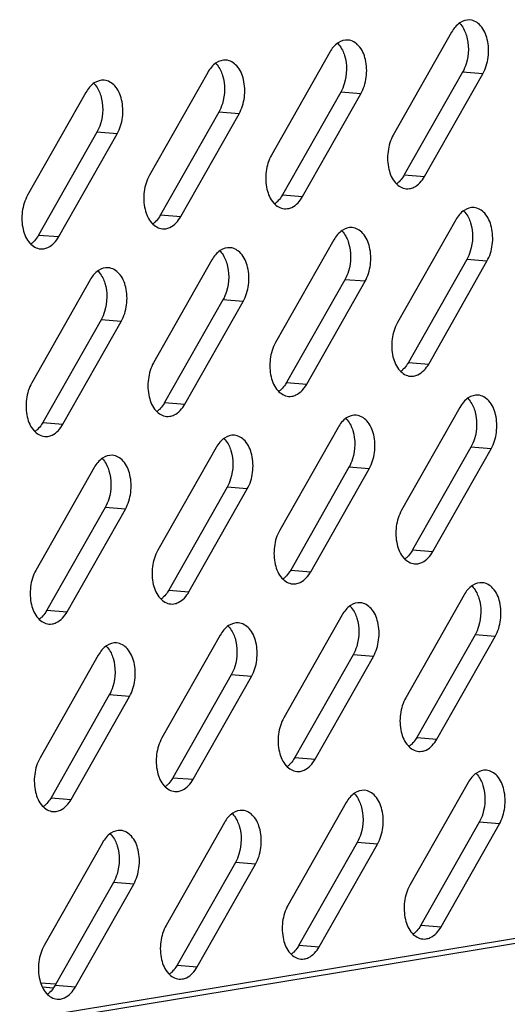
# Model space of a CAD drawing. Header units: millimetres. Extents: x -339 to 255, y 1363 to 1783.
# Tile 37 of 47: x 159 to 170, y 1454 to 1476. Entities that reach past the tile are written whole.
import ezdxf

# ---------------------------------------------------------------- set-up
doc = ezdxf.new("R2010")
doc.units = ezdxf.units.MM
doc.header["$LTSCALE"] = 61.468
doc.layers.get('0').update_dxf_attribs({"linetype": 'CONTINUOUS'})

msp = doc.modelspace()

# ---------------------------------------------------------------- linework, layer by layer
at = {"linetype": 'Continuous'}
for p, q in [((169.1882, 1475.7049), (167.8663, 1473.3744)), ((166.4243, 1475.25), (165.1024, 1472.9194)), ((163.6603, 1474.795), (162.3384, 1472.4645)), ((169.4373, 1474.8016), (168.1154, 1472.4711)), ((168.5737, 1472.4343), (169.8956, 1474.7649)), ((169.8956, 1474.7649), (169.4373, 1474.8016)), ((160.8963, 1474.3401), (159.5744, 1472.0095)), ((166.6733, 1474.3467), (165.3514, 1472.0161)), ((165.8097, 1471.9794), (167.1316, 1474.3099)), ((167.1316, 1474.3099), (166.6733, 1474.3467)), ((163.9094, 1473.8917), (162.5875, 1471.5612)), ((163.0458, 1471.5244), (164.3677, 1473.855)), ((164.3677, 1473.855), (163.9094, 1473.8917)), ((161.1454, 1473.4368), (159.8235, 1471.1062)), ((160.2818, 1471.0695), (161.6037, 1473.4)), ((161.6037, 1473.4), (161.1454, 1473.4368)), ((168.1154, 1472.4711), (168.5737, 1472.4343)), ((165.3514, 1472.0161), (165.8097, 1471.9794)), ((162.5875, 1471.5612), (163.0458, 1471.5244)), ((169.282, 1471.4522), (167.9601, 1469.1217)), ((159.8235, 1471.1062), (160.2818, 1471.0695)), ((166.5181, 1470.9973), (165.1962, 1468.6667)), ((163.7541, 1470.5424), (162.4322, 1468.2118)), ((169.5311, 1470.5489), (168.2092, 1468.2184)), ((168.6675, 1468.1816), (169.9894, 1470.5122)), ((169.9894, 1470.5122), (169.5311, 1470.5489)), ((160.9901, 1470.0874), (159.6682, 1467.7568)), ((166.7671, 1470.094), (165.4452, 1467.7634)), ((165.9035, 1467.7267), (167.2254, 1470.0572)), ((167.2254, 1470.0572), (166.7671, 1470.094)), ((164.0032, 1469.639), (162.6813, 1467.3085)), ((163.1396, 1467.2717), (164.4615, 1469.6023)), ((164.4615, 1469.6023), (164.0032, 1469.639)), ((161.2392, 1469.1841), (159.9173, 1466.8535)), ((160.3756, 1466.8168), (161.6975, 1469.1474)), ((161.6975, 1469.1474), (161.2392, 1469.1841)), ((168.2092, 1468.2184), (168.6675, 1468.1816)), ((165.4452, 1467.7634), (165.9035, 1467.7267)), ((162.6813, 1467.3085), (163.1396, 1467.2717)), ((169.3758, 1467.1996), (168.0539, 1464.869)), ((159.9173, 1466.8535), (160.3756, 1466.8168)), ((166.6119, 1466.7446), (165.29, 1464.414)), ((163.8479, 1466.2897), (162.526, 1463.9591)), ((169.6249, 1466.2962), (168.303, 1463.9657)), ((168.7613, 1463.9289), (170.0832, 1466.2595)), ((170.0832, 1466.2595), (169.6249, 1466.2962)), ((161.0839, 1465.8347), (159.762, 1463.5042)), ((166.8609, 1465.8413), (165.539, 1463.5107)), ((165.9973, 1463.474), (167.3192, 1465.8046)), ((167.3192, 1465.8046), (166.8609, 1465.8413)), ((164.097, 1465.3863), (162.7751, 1463.0558)), ((163.2334, 1463.019), (164.5553, 1465.3496)), ((164.5553, 1465.3496), (164.097, 1465.3863)), ((161.333, 1464.9314), (160.0111, 1462.6008)), ((160.4694, 1462.5641), (161.7913, 1464.8947)), ((161.7913, 1464.8947), (161.333, 1464.9314)), ((168.303, 1463.9657), (168.7613, 1463.9289)), ((165.539, 1463.5107), (165.9973, 1463.474)), ((162.7751, 1463.0558), (163.2334, 1463.019)), ((169.4696, 1462.9469), (168.1477, 1460.6163)), ((160.0111, 1462.6008), (160.4694, 1462.5641)), ((166.7057, 1462.4919), (165.3838, 1460.1614)), ((163.9417, 1462.037), (162.6198, 1459.7064)), ((169.7187, 1462.0435), (168.3968, 1459.713)), ((168.8551, 1459.6762), (170.177, 1462.0068)), ((170.177, 1462.0068), (169.7187, 1462.0435)), ((161.1777, 1461.582), (159.8558, 1459.2515)), ((166.9547, 1461.5886), (165.6328, 1459.258)), ((166.0911, 1459.2213), (167.413, 1461.5519)), ((167.413, 1461.5519), (166.9547, 1461.5886)), ((164.1908, 1461.1336), (162.8689, 1458.8031)), ((163.3272, 1458.7664), (164.6491, 1461.0969)), ((164.6491, 1461.0969), (164.1908, 1461.1336)), ((161.4268, 1460.6787), (160.1049, 1458.3481)), ((161.8851, 1460.642), (161.4268, 1460.6787)), ((160.5632, 1458.3114), (161.8851, 1460.642)), ((168.3968, 1459.713), (168.8551, 1459.6762)), ((165.6328, 1459.258), (166.0911, 1459.2213)), ((162.8689, 1458.8031), (163.3272, 1458.7664)), ((169.5634, 1458.6942), (168.2415, 1456.3636)), ((160.1049, 1458.3481), (160.5632, 1458.3114)), ((166.7994, 1458.2392), (165.4776, 1455.9087)), ((164.0355, 1457.7843), (162.7136, 1455.4537)), ((169.8125, 1457.7908), (168.4906, 1455.4603)), ((168.9489, 1455.4235), (170.2708, 1457.7541)), ((170.2708, 1457.7541), (169.8125, 1457.7908)), ((161.2715, 1457.3293), (159.9496, 1454.9988)), ((167.0485, 1457.3359), (165.7266, 1455.0053)), ((166.1849, 1454.9686), (167.5068, 1457.2992)), ((167.5068, 1457.2992), (167.0485, 1457.3359)), ((164.2846, 1456.8809), (162.9627, 1454.5504)), ((164.7429, 1456.8442), (164.2846, 1456.8809)), ((180.2109, 1456.7347), (134.7359, 1449.2496)), ((180.6692, 1456.698), (135.1943, 1449.2129)), ((163.421, 1454.5137), (164.7429, 1456.8442)), ((161.5206, 1456.426), (160.1987, 1454.0954)), ((161.9789, 1456.3893), (161.5206, 1456.426)), ((160.657, 1454.0587), (161.9789, 1456.3893)), ((168.4906, 1455.4603), (168.9489, 1455.4235)), ((165.7266, 1455.0053), (166.1849, 1454.9686)), ((162.9627, 1454.5504), (163.421, 1454.5137)), ((160.2008, 1454.1214), (159.8717, 1454.1478)), ((160.1539, 1454.0305), (159.9103, 1454.05)), ((160.1987, 1454.0954), (160.657, 1454.0587))]:
    msp.add_line(p, q, dxfattribs=at)
for centre in [(168.1852, 1472.4715), (165.4212, 1472.0166), (162.6572, 1471.5616), (159.8933, 1471.1067), (168.279, 1468.2188), (165.515, 1467.7639), (162.751, 1467.3089), (159.9871, 1466.854), (168.3728, 1463.9661), (165.6088, 1463.5112), (162.8448, 1463.0562), (160.0809, 1462.6013), (168.4666, 1459.7134), (165.7026, 1459.2585), (162.9386, 1458.8035), (160.1747, 1458.3486), (168.5604, 1455.4607), (165.7964, 1455.0058), (163.0324, 1454.5508), (160.2685, 1454.0959)]:
    msp.add_arc(centre, 0.3157, 265.39755, 278.78617, dxfattribs=at)
for points, knots in [([(169.6021, 1475.9824), (169.5244, 1475.9888), (169.3457, 1475.9293), (169.2351, 1475.7876), (169.1882, 1475.7049)], [0, 0, 0, 0, 0.4505308, 1, 1, 1, 1]), ([(169.3659, 1475.9098), (169.3766, 1475.8992), (169.4196, 1475.8521), (169.4539, 1475.7973), (169.4755, 1475.7538)], [0, 0, 0, 0, 0.2369678, 1, 1, 1, 1]), ([(169.8956, 1474.7649), (169.9602, 1474.8787), (170.0391, 1475.1398), (170.0229, 1475.5257), (169.8893, 1475.8528), (169.6934, 1475.975), (169.6021, 1475.9824)], [0, 0, 0, 0, 0.2769812, 0.560819, 0.8060607, 1, 1, 1, 1]), ([(169.5233, 1475.6331), (169.5864, 1475.4288), (169.58, 1475.1234), (169.4713, 1474.8615), (169.4373, 1474.8016)], [0, 0, 0, 0, 0.7564025, 1, 1, 1, 1]), ([(166.8381, 1475.5275), (166.7604, 1475.5338), (166.5817, 1475.4744), (166.4712, 1475.3327), (166.4243, 1475.25)], [0, 0, 0, 0, 0.4505308, 1, 1, 1, 1]), ([(166.6019, 1475.4549), (166.6126, 1475.4442), (166.6557, 1475.3971), (166.6899, 1475.3424), (166.7116, 1475.2988)], [0, 0, 0, 0, 0.2369678, 1, 1, 1, 1]), ([(167.1316, 1474.3099), (167.1962, 1474.4237), (167.2751, 1474.6848), (167.2589, 1475.0707), (167.1253, 1475.3978), (166.9294, 1475.52), (166.8381, 1475.5275)], [0, 0, 0, 0, 0.2769812, 0.560819, 0.8060607, 1, 1, 1, 1]), ([(166.7594, 1475.1781), (166.8224, 1474.9738), (166.816, 1474.6685), (166.7073, 1474.4066), (166.6733, 1474.3467)], [0, 0, 0, 0, 0.7564025, 1, 1, 1, 1]), ([(164.0742, 1475.0725), (163.9965, 1475.0789), (163.8177, 1475.0194), (163.7072, 1474.8777), (163.6603, 1474.795)], [0, 0, 0, 0, 0.4505308, 1, 1, 1, 1]), ([(163.8379, 1474.9999), (163.8486, 1474.9893), (163.8917, 1474.9422), (163.926, 1474.8874), (163.9476, 1474.8439)], [0, 0, 0, 0, 0.2369678, 1, 1, 1, 1]), ([(164.3677, 1473.855), (164.4322, 1473.9688), (164.5112, 1474.2299), (164.495, 1474.6158), (164.3614, 1474.9429), (164.1655, 1475.0651), (164.0742, 1475.0725)], [0, 0, 0, 0, 0.2769812, 0.560819, 0.8060607, 1, 1, 1, 1]), ([(163.9954, 1474.7232), (164.0584, 1474.5189), (164.052, 1474.2135), (163.9433, 1473.9516), (163.9094, 1473.8917)], [0, 0, 0, 0, 0.7564025, 1, 1, 1, 1]), ([(161.3102, 1474.6176), (161.2325, 1474.6239), (161.0538, 1474.5645), (160.9432, 1474.4228), (160.8963, 1474.3401)], [0, 0, 0, 0, 0.4505308, 1, 1, 1, 1]), ([(161.0739, 1474.545), (161.0847, 1474.5343), (161.1277, 1474.4872), (161.162, 1474.4325), (161.1836, 1474.3889)], [0, 0, 0, 0, 0.2369678, 1, 1, 1, 1]), ([(161.6037, 1473.4), (161.6682, 1473.5138), (161.7472, 1473.775), (161.731, 1474.1608), (161.5974, 1474.4879), (161.4015, 1474.6101), (161.3102, 1474.6176)], [0, 0, 0, 0, 0.2769812, 0.560819, 0.8060607, 1, 1, 1, 1]), ([(161.2314, 1474.2682), (161.2945, 1474.0639), (161.2881, 1473.7586), (161.1794, 1473.4967), (161.1454, 1473.4368)], [0, 0, 0, 0, 0.7564025, 1, 1, 1, 1]), ([(167.8663, 1473.3744), (167.8018, 1473.2606), (167.7228, 1472.9995), (167.7391, 1472.6136), (167.8726, 1472.2865), (168.0686, 1472.1643), (168.1599, 1472.1569)], [0, 0, 0, 0, 0.2769812, 0.560819, 0.8060607, 1, 1, 1, 1]), ([(165.1024, 1472.9194), (165.0378, 1472.8057), (164.9589, 1472.5445), (164.9751, 1472.1587), (165.1087, 1471.8316), (165.3046, 1471.7094), (165.3959, 1471.7019)], [0, 0, 0, 0, 0.2769812, 0.560819, 0.8060607, 1, 1, 1, 1]), ([(162.3384, 1472.4645), (162.2739, 1472.3507), (162.1949, 1472.0896), (162.2111, 1471.7037), (162.3447, 1471.3766), (162.5406, 1471.2544), (162.6319, 1471.247)], [0, 0, 0, 0, 0.2769812, 0.560819, 0.8060607, 1, 1, 1, 1]), ([(168.1154, 1472.4711), (168.107, 1472.4563), (168.0732, 1472.4008), (168.0322, 1472.3494), (167.9978, 1472.3159)], [0, 0, 0, 0, 0.2611217, 1, 1, 1, 1]), ([(168.2334, 1472.1595), (168.2661, 1472.1646), (168.41, 1472.2104), (168.5166, 1472.3337), (168.5737, 1472.4343)], [0, 0, 0, 0, 0.2222982, 1, 1, 1, 1]), ([(159.5744, 1472.0095), (159.5099, 1471.8958), (159.4309, 1471.6346), (159.4471, 1471.2488), (159.5807, 1470.9217), (159.7766, 1470.7995), (159.8679, 1470.792)], [0, 0, 0, 0, 0.2769812, 0.560819, 0.8060607, 1, 1, 1, 1]), ([(165.3514, 1472.0161), (165.3431, 1472.0014), (165.3092, 1471.9458), (165.2682, 1471.8945), (165.2338, 1471.8609)], [0, 0, 0, 0, 0.2611217, 1, 1, 1, 1]), ([(165.4694, 1471.7046), (165.5021, 1471.7096), (165.646, 1471.7555), (165.7526, 1471.8787), (165.8097, 1471.9794)], [0, 0, 0, 0, 0.2222982, 1, 1, 1, 1]), ([(169.6959, 1471.7297), (169.6182, 1471.7361), (169.4395, 1471.6766), (169.3289, 1471.5349), (169.282, 1471.4522)], [0, 0, 0, 0, 0.4505308, 1, 1, 1, 1]), ([(169.4597, 1471.6571), (169.4704, 1471.6465), (169.5134, 1471.5994), (169.5477, 1471.5446), (169.5693, 1471.5011)], [0, 0, 0, 0, 0.2369678, 1, 1, 1, 1]), ([(169.9894, 1470.5122), (170.054, 1470.626), (170.1329, 1470.8871), (170.1167, 1471.273), (169.9831, 1471.6001), (169.7872, 1471.7223), (169.6959, 1471.7297)], [0, 0, 0, 0, 0.2769812, 0.560819, 0.8060607, 1, 1, 1, 1]), ([(162.5875, 1471.5612), (162.5791, 1471.5464), (162.5453, 1471.4909), (162.5042, 1471.4395), (162.4699, 1471.406)], [0, 0, 0, 0, 0.2611217, 1, 1, 1, 1]), ([(162.7055, 1471.2497), (162.7382, 1471.2547), (162.8821, 1471.3005), (162.9887, 1471.4238), (163.0458, 1471.5244)], [0, 0, 0, 0, 0.2222982, 1, 1, 1, 1]), ([(169.6171, 1471.3804), (169.6802, 1471.1761), (169.6738, 1470.8707), (169.5651, 1470.6088), (169.5311, 1470.5489)], [0, 0, 0, 0, 0.7564025, 1, 1, 1, 1]), ([(166.9319, 1471.2748), (166.8542, 1471.2811), (166.6755, 1471.2217), (166.565, 1471.08), (166.5181, 1470.9973)], [0, 0, 0, 0, 0.4505308, 1, 1, 1, 1]), ([(166.6957, 1471.2022), (166.7064, 1471.1915), (166.7495, 1471.1444), (166.7837, 1471.0897), (166.8053, 1471.0461)], [0, 0, 0, 0, 0.2369678, 1, 1, 1, 1]), ([(167.2254, 1470.0572), (167.29, 1470.171), (167.3689, 1470.4321), (167.3527, 1470.818), (167.2191, 1471.1451), (167.0232, 1471.2673), (166.9319, 1471.2748)], [0, 0, 0, 0, 0.2769812, 0.560819, 0.8060607, 1, 1, 1, 1]), ([(159.8235, 1471.1062), (159.8151, 1471.0915), (159.7813, 1471.0359), (159.7403, 1470.9846), (159.7059, 1470.951)], [0, 0, 0, 0, 0.2611217, 1, 1, 1, 1]), ([(159.9415, 1470.7947), (159.9742, 1470.7997), (160.1181, 1470.8456), (160.2247, 1470.9688), (160.2818, 1471.0695)], [0, 0, 0, 0, 0.2222982, 1, 1, 1, 1]), ([(166.8532, 1470.9254), (166.9162, 1470.7211), (166.9098, 1470.4158), (166.8011, 1470.1539), (166.7671, 1470.094)], [0, 0, 0, 0, 0.7564025, 1, 1, 1, 1]), ([(164.168, 1470.8198), (164.0903, 1470.8262), (163.9115, 1470.7667), (163.801, 1470.625), (163.7541, 1470.5424)], [0, 0, 0, 0, 0.4505308, 1, 1, 1, 1]), ([(163.9317, 1470.7472), (163.9424, 1470.7366), (163.9855, 1470.6895), (164.0198, 1470.6347), (164.0414, 1470.5912)], [0, 0, 0, 0, 0.2369678, 1, 1, 1, 1]), ([(164.4615, 1469.6023), (164.526, 1469.7161), (164.605, 1469.9772), (164.5887, 1470.3631), (164.4552, 1470.6902), (164.2593, 1470.8124), (164.168, 1470.8198)], [0, 0, 0, 0, 0.2769812, 0.560819, 0.8060607, 1, 1, 1, 1]), ([(164.0892, 1470.4705), (164.1522, 1470.2662), (164.1458, 1469.9608), (164.0371, 1469.6989), (164.0032, 1469.639)], [0, 0, 0, 0, 0.7564025, 1, 1, 1, 1]), ([(161.404, 1470.3649), (161.3263, 1470.3712), (161.1476, 1470.3118), (161.037, 1470.1701), (160.9901, 1470.0874)], [0, 0, 0, 0, 0.4505308, 1, 1, 1, 1]), ([(161.1677, 1470.2923), (161.1784, 1470.2816), (161.2215, 1470.2345), (161.2558, 1470.1798), (161.2774, 1470.1362)], [0, 0, 0, 0, 0.2369678, 1, 1, 1, 1]), ([(161.6975, 1469.1474), (161.762, 1469.2611), (161.841, 1469.5223), (161.8248, 1469.9081), (161.6912, 1470.2352), (161.4953, 1470.3574), (161.404, 1470.3649)], [0, 0, 0, 0, 0.2769812, 0.560819, 0.8060607, 1, 1, 1, 1]), ([(161.3252, 1470.0155), (161.3883, 1469.8112), (161.3819, 1469.5059), (161.2732, 1469.244), (161.2392, 1469.1841)], [0, 0, 0, 0, 0.7564025, 1, 1, 1, 1]), ([(167.9601, 1469.1217), (167.8956, 1469.0079), (167.8166, 1468.7468), (167.8329, 1468.3609), (167.9664, 1468.0338), (168.1624, 1467.9116), (168.2536, 1467.9042)], [0, 0, 0, 0, 0.2769812, 0.560819, 0.8060607, 1, 1, 1, 1]), ([(165.1962, 1468.6667), (165.1316, 1468.553), (165.0527, 1468.2918), (165.0689, 1467.906), (165.2025, 1467.5789), (165.3984, 1467.4567), (165.4897, 1467.4492)], [0, 0, 0, 0, 0.2769812, 0.560819, 0.8060607, 1, 1, 1, 1]), ([(162.4322, 1468.2118), (162.3677, 1468.098), (162.2887, 1467.8369), (162.3049, 1467.451), (162.4385, 1467.1239), (162.6344, 1467.0017), (162.7257, 1466.9943)], [0, 0, 0, 0, 0.2769812, 0.560819, 0.8060607, 1, 1, 1, 1]), ([(168.2092, 1468.2184), (168.2008, 1468.2036), (168.167, 1468.1481), (168.126, 1468.0967), (168.0916, 1468.0632)], [0, 0, 0, 0, 0.2611217, 1, 1, 1, 1]), ([(168.3272, 1467.9068), (168.3599, 1467.9119), (168.5038, 1467.9577), (168.6104, 1468.081), (168.6675, 1468.1816)], [0, 0, 0, 0, 0.2222982, 1, 1, 1, 1]), ([(159.6682, 1467.7568), (159.6037, 1467.6431), (159.5247, 1467.3819), (159.5409, 1466.9961), (159.6745, 1466.669), (159.8704, 1466.5468), (159.9617, 1466.5393)], [0, 0, 0, 0, 0.2769812, 0.560819, 0.8060607, 1, 1, 1, 1]), ([(165.4452, 1467.7634), (165.4369, 1467.7487), (165.403, 1467.6931), (165.362, 1467.6418), (165.3276, 1467.6082)], [0, 0, 0, 0, 0.2611217, 1, 1, 1, 1]), ([(165.5632, 1467.4519), (165.5959, 1467.4569), (165.7398, 1467.5028), (165.8464, 1467.626), (165.9035, 1467.7267)], [0, 0, 0, 0, 0.2222982, 1, 1, 1, 1]), ([(169.7897, 1467.477), (169.712, 1467.4834), (169.5333, 1467.4239), (169.4227, 1467.2822), (169.3758, 1467.1996)], [0, 0, 0, 0, 0.4505308, 1, 1, 1, 1]), ([(169.5534, 1467.4044), (169.5642, 1467.3938), (169.6072, 1467.3467), (169.6415, 1467.2919), (169.6631, 1467.2484)], [0, 0, 0, 0, 0.2369678, 1, 1, 1, 1]), ([(170.0832, 1466.2595), (170.1477, 1466.3733), (170.2267, 1466.6344), (170.2105, 1467.0203), (170.0769, 1467.3474), (169.881, 1467.4696), (169.7897, 1467.477)], [0, 0, 0, 0, 0.2769812, 0.560819, 0.8060607, 1, 1, 1, 1]), ([(162.6813, 1467.3085), (162.6729, 1467.2937), (162.6391, 1467.2382), (162.598, 1467.1868), (162.5637, 1467.1533)], [0, 0, 0, 0, 0.2611217, 1, 1, 1, 1]), ([(162.7993, 1466.997), (162.8319, 1467.002), (162.9759, 1467.0479), (163.0825, 1467.1711), (163.1396, 1467.2717)], [0, 0, 0, 0, 0.2222982, 1, 1, 1, 1]), ([(169.7109, 1467.1277), (169.774, 1466.9234), (169.7676, 1466.618), (169.6589, 1466.3561), (169.6249, 1466.2962)], [0, 0, 0, 0, 0.7564025, 1, 1, 1, 1]), ([(167.0257, 1467.0221), (166.948, 1467.0284), (166.7693, 1466.969), (166.6587, 1466.8273), (166.6119, 1466.7446)], [0, 0, 0, 0, 0.4505308, 1, 1, 1, 1]), ([(166.7895, 1466.9495), (166.8002, 1466.9388), (166.8433, 1466.8917), (166.8775, 1466.837), (166.8991, 1466.7934)], [0, 0, 0, 0, 0.2369678, 1, 1, 1, 1]), ([(167.3192, 1465.8046), (167.3838, 1465.9183), (167.4627, 1466.1795), (167.4465, 1466.5653), (167.3129, 1466.8924), (167.117, 1467.0146), (167.0257, 1467.0221)], [0, 0, 0, 0, 0.2769812, 0.560819, 0.8060607, 1, 1, 1, 1]), ([(159.9173, 1466.8535), (159.9089, 1466.8388), (159.8751, 1466.7832), (159.8341, 1466.7319), (159.7997, 1466.6983)], [0, 0, 0, 0, 0.2611217, 1, 1, 1, 1]), ([(160.0353, 1466.542), (160.068, 1466.5471), (160.2119, 1466.5929), (160.3185, 1466.7161), (160.3756, 1466.8168)], [0, 0, 0, 0, 0.2222982, 1, 1, 1, 1]), ([(164.2618, 1466.5671), (164.1841, 1466.5735), (164.0053, 1466.514), (163.8948, 1466.3723), (163.8479, 1466.2897)], [0, 0, 0, 0, 0.4505308, 1, 1, 1, 1]), ([(164.0255, 1466.4945), (164.0362, 1466.4839), (164.0793, 1466.4368), (164.1136, 1466.382), (164.1352, 1466.3385)], [0, 0, 0, 0, 0.2369678, 1, 1, 1, 1]), ([(164.5553, 1465.3496), (164.6198, 1465.4634), (164.6988, 1465.7245), (164.6825, 1466.1104), (164.549, 1466.4375), (164.353, 1466.5597), (164.2618, 1466.5671)], [0, 0, 0, 0, 0.2769812, 0.560819, 0.8060607, 1, 1, 1, 1]), ([(166.947, 1466.6727), (167.01, 1466.4684), (167.0036, 1466.1631), (166.8949, 1465.9012), (166.8609, 1465.8413)], [0, 0, 0, 0, 0.7564025, 1, 1, 1, 1]), ([(161.4978, 1466.1122), (161.4201, 1466.1185), (161.2414, 1466.0591), (161.1308, 1465.9174), (161.0839, 1465.8347)], [0, 0, 0, 0, 0.4505308, 1, 1, 1, 1]), ([(161.2615, 1466.0396), (161.2722, 1466.0289), (161.3153, 1465.9818), (161.3496, 1465.9271), (161.3712, 1465.8835)], [0, 0, 0, 0, 0.2369678, 1, 1, 1, 1]), ([(161.7913, 1464.8947), (161.8558, 1465.0084), (161.9348, 1465.2696), (161.9186, 1465.6554), (161.785, 1465.9825), (161.5891, 1466.1047), (161.4978, 1466.1122)], [0, 0, 0, 0, 0.2769812, 0.560819, 0.8060607, 1, 1, 1, 1]), ([(164.183, 1466.2178), (164.246, 1466.0135), (164.2396, 1465.7081), (164.1309, 1465.4462), (164.097, 1465.3863)], [0, 0, 0, 0, 0.7564025, 1, 1, 1, 1]), ([(161.419, 1465.7628), (161.4821, 1465.5585), (161.4757, 1465.2532), (161.367, 1464.9913), (161.333, 1464.9314)], [0, 0, 0, 0, 0.7564025, 1, 1, 1, 1]), ([(168.0539, 1464.869), (167.9894, 1464.7552), (167.9104, 1464.4941), (167.9267, 1464.1082), (168.0602, 1463.7811), (168.2561, 1463.6589), (168.3474, 1463.6515)], [0, 0, 0, 0, 0.2769812, 0.560819, 0.8060607, 1, 1, 1, 1]), ([(165.29, 1464.414), (165.2254, 1464.3003), (165.1465, 1464.0391), (165.1627, 1463.6533), (165.2963, 1463.3262), (165.4922, 1463.204), (165.5835, 1463.1965)], [0, 0, 0, 0, 0.2769812, 0.560819, 0.8060607, 1, 1, 1, 1]), ([(162.526, 1463.9591), (162.4614, 1463.8453), (162.3825, 1463.5842), (162.3987, 1463.1983), (162.5323, 1462.8712), (162.7282, 1462.749), (162.8195, 1462.7416)], [0, 0, 0, 0, 0.2769812, 0.560819, 0.8060607, 1, 1, 1, 1]), ([(168.303, 1463.9657), (168.2946, 1463.9509), (168.2608, 1463.8954), (168.2198, 1463.844), (168.1854, 1463.8105)], [0, 0, 0, 0, 0.2611217, 1, 1, 1, 1]), ([(168.421, 1463.6542), (168.4537, 1463.6592), (168.5976, 1463.705), (168.7042, 1463.8283), (168.7613, 1463.9289)], [0, 0, 0, 0, 0.2222982, 1, 1, 1, 1]), ([(159.762, 1463.5042), (159.6975, 1463.3904), (159.6185, 1463.1293), (159.6347, 1462.7434), (159.7683, 1462.4163), (159.9642, 1462.2941), (160.0555, 1462.2866)], [0, 0, 0, 0, 0.2769812, 0.560819, 0.8060607, 1, 1, 1, 1]), ([(165.539, 1463.5107), (165.5307, 1463.496), (165.4968, 1463.4404), (165.4558, 1463.3891), (165.4214, 1463.3555)], [0, 0, 0, 0, 0.2611217, 1, 1, 1, 1]), ([(165.657, 1463.1992), (165.6897, 1463.2043), (165.8336, 1463.2501), (165.9402, 1463.3733), (165.9973, 1463.474)], [0, 0, 0, 0, 0.2222982, 1, 1, 1, 1]), ([(169.8835, 1463.2243), (169.8058, 1463.2307), (169.6271, 1463.1712), (169.5165, 1463.0295), (169.4696, 1462.9469)], [0, 0, 0, 0, 0.4505308, 1, 1, 1, 1]), ([(169.6472, 1463.1517), (169.658, 1463.1411), (169.701, 1463.094), (169.7353, 1463.0392), (169.7569, 1462.9957)], [0, 0, 0, 0, 0.2369678, 1, 1, 1, 1]), ([(170.177, 1462.0068), (170.2415, 1462.1206), (170.3205, 1462.3817), (170.3043, 1462.7676), (170.1707, 1463.0947), (169.9748, 1463.2169), (169.8835, 1463.2243)], [0, 0, 0, 0, 0.2769812, 0.560819, 0.8060607, 1, 1, 1, 1]), ([(162.7751, 1463.0558), (162.7667, 1463.041), (162.7329, 1462.9855), (162.6918, 1462.9341), (162.6575, 1462.9006)], [0, 0, 0, 0, 0.2611217, 1, 1, 1, 1]), ([(162.8931, 1462.7443), (162.9257, 1462.7493), (163.0697, 1462.7952), (163.1763, 1462.9184), (163.2334, 1463.019)], [0, 0, 0, 0, 0.2222982, 1, 1, 1, 1]), ([(167.1195, 1462.7694), (167.0418, 1462.7757), (166.8631, 1462.7163), (166.7525, 1462.5746), (166.7057, 1462.4919)], [0, 0, 0, 0, 0.4505308, 1, 1, 1, 1]), ([(166.8833, 1462.6968), (166.894, 1462.6861), (166.9371, 1462.639), (166.9713, 1462.5843), (166.9929, 1462.5407)], [0, 0, 0, 0, 0.2369678, 1, 1, 1, 1]), ([(167.413, 1461.5519), (167.4776, 1461.6656), (167.5565, 1461.9268), (167.5403, 1462.3126), (167.4067, 1462.6397), (167.2108, 1462.7619), (167.1195, 1462.7694)], [0, 0, 0, 0, 0.2769812, 0.560819, 0.8060607, 1, 1, 1, 1]), ([(169.8047, 1462.875), (169.8678, 1462.6707), (169.8614, 1462.3653), (169.7527, 1462.1034), (169.7187, 1462.0435)], [0, 0, 0, 0, 0.7564025, 1, 1, 1, 1]), ([(160.0111, 1462.6008), (160.0027, 1462.5861), (159.9689, 1462.5305), (159.9279, 1462.4792), (159.8935, 1462.4456)], [0, 0, 0, 0, 0.2611217, 1, 1, 1, 1]), ([(160.1291, 1462.2893), (160.1618, 1462.2944), (160.3057, 1462.3402), (160.4123, 1462.4634), (160.4694, 1462.5641)], [0, 0, 0, 0, 0.2222982, 1, 1, 1, 1]), ([(164.3555, 1462.3144), (164.2779, 1462.3208), (164.0991, 1462.2613), (163.9886, 1462.1196), (163.9417, 1462.037)], [0, 0, 0, 0, 0.4505308, 1, 1, 1, 1]), ([(164.1193, 1462.2418), (164.13, 1462.2312), (164.1731, 1462.1841), (164.2074, 1462.1293), (164.229, 1462.0858)], [0, 0, 0, 0, 0.2369678, 1, 1, 1, 1]), ([(164.6491, 1461.0969), (164.7136, 1461.2107), (164.7926, 1461.4718), (164.7763, 1461.8577), (164.6428, 1462.1848), (164.4468, 1462.307), (164.3555, 1462.3144)], [0, 0, 0, 0, 0.2769812, 0.560819, 0.8060607, 1, 1, 1, 1]), ([(167.0408, 1462.42), (167.1038, 1462.2157), (167.0974, 1461.9104), (166.9887, 1461.6485), (166.9547, 1461.5886)], [0, 0, 0, 0, 0.7564025, 1, 1, 1, 1]), ([(161.5916, 1461.8595), (161.5139, 1461.8658), (161.3351, 1461.8064), (161.2246, 1461.6647), (161.1777, 1461.582)], [0, 0, 0, 0, 0.4505308, 1, 1, 1, 1]), ([(161.3553, 1461.7869), (161.366, 1461.7762), (161.4091, 1461.7291), (161.4434, 1461.6744), (161.465, 1461.6308)], [0, 0, 0, 0, 0.2369678, 1, 1, 1, 1]), ([(161.8851, 1460.642), (161.9496, 1460.7557), (162.0286, 1461.0169), (162.0124, 1461.4027), (161.8788, 1461.7298), (161.6829, 1461.852), (161.5916, 1461.8595)], [0, 0, 0, 0, 0.2769812, 0.560819, 0.8060607, 1, 1, 1, 1]), ([(164.2768, 1461.9651), (164.3398, 1461.7608), (164.3334, 1461.4554), (164.2247, 1461.1935), (164.1908, 1461.1336)], [0, 0, 0, 0, 0.7564025, 1, 1, 1, 1]), ([(161.5128, 1461.5101), (161.5759, 1461.3058), (161.5695, 1461.0005), (161.4608, 1460.7386), (161.4268, 1460.6787)], [0, 0, 0, 0, 0.7564025, 1, 1, 1, 1]), ([(168.1477, 1460.6163), (168.0832, 1460.5025), (168.0042, 1460.2414), (168.0204, 1459.8555), (168.154, 1459.5284), (168.3499, 1459.4062), (168.4412, 1459.3988)], [0, 0, 0, 0, 0.2769812, 0.560819, 0.8060607, 1, 1, 1, 1]), ([(165.3838, 1460.1614), (165.3192, 1460.0476), (165.2403, 1459.7864), (165.2565, 1459.4006), (165.3901, 1459.0735), (165.586, 1458.9513), (165.6773, 1458.9438)], [0, 0, 0, 0, 0.2769812, 0.560819, 0.8060607, 1, 1, 1, 1]), ([(162.6198, 1459.7064), (162.5552, 1459.5926), (162.4763, 1459.3315), (162.4925, 1458.9456), (162.6261, 1458.6185), (162.822, 1458.4963), (162.9133, 1458.4889)], [0, 0, 0, 0, 0.2769812, 0.560819, 0.8060607, 1, 1, 1, 1]), ([(168.3968, 1459.713), (168.3884, 1459.6982), (168.3546, 1459.6427), (168.3136, 1459.5913), (168.2792, 1459.5578)], [0, 0, 0, 0, 0.2611217, 1, 1, 1, 1]), ([(168.5148, 1459.4015), (168.5475, 1459.4065), (168.6914, 1459.4524), (168.798, 1459.5756), (168.8551, 1459.6762)], [0, 0, 0, 0, 0.2222982, 1, 1, 1, 1]), ([(159.8558, 1459.2515), (159.7913, 1459.1377), (159.7123, 1458.8766), (159.7285, 1458.4907), (159.8621, 1458.1636), (160.058, 1458.0414), (160.1493, 1458.0339)], [0, 0, 0, 0, 0.2769812, 0.560819, 0.8060607, 1, 1, 1, 1]), ([(165.6328, 1459.258), (165.6245, 1459.2433), (165.5906, 1459.1877), (165.5496, 1459.1364), (165.5152, 1459.1028)], [0, 0, 0, 0, 0.2611217, 1, 1, 1, 1]), ([(165.7508, 1458.9465), (165.7835, 1458.9516), (165.9274, 1458.9974), (166.034, 1459.1206), (166.0911, 1459.2213)], [0, 0, 0, 0, 0.2222982, 1, 1, 1, 1]), ([(169.9773, 1458.9716), (169.8996, 1458.978), (169.7209, 1458.9185), (169.6103, 1458.7768), (169.5634, 1458.6942)], [0, 0, 0, 0, 0.4505308, 1, 1, 1, 1]), ([(169.741, 1458.899), (169.7518, 1458.8884), (169.7948, 1458.8413), (169.8291, 1458.7865), (169.8507, 1458.743)], [0, 0, 0, 0, 0.2369678, 1, 1, 1, 1]), ([(170.2708, 1457.7541), (170.3353, 1457.8679), (170.4143, 1458.129), (170.3981, 1458.5149), (170.2645, 1458.842), (170.0686, 1458.9642), (169.9773, 1458.9716)], [0, 0, 0, 0, 0.2769812, 0.560819, 0.8060607, 1, 1, 1, 1]), ([(162.8689, 1458.8031), (162.8605, 1458.7883), (162.8266, 1458.7328), (162.7856, 1458.6814), (162.7513, 1458.6479)], [0, 0, 0, 0, 0.2611217, 1, 1, 1, 1]), ([(162.9868, 1458.4916), (163.0195, 1458.4966), (163.1635, 1458.5425), (163.2701, 1458.6657), (163.3272, 1458.7664)], [0, 0, 0, 0, 0.2222982, 1, 1, 1, 1]), ([(167.2133, 1458.5167), (167.1356, 1458.523), (166.9569, 1458.4636), (166.8463, 1458.3219), (166.7994, 1458.2392)], [0, 0, 0, 0, 0.4505308, 1, 1, 1, 1]), ([(166.9771, 1458.4441), (166.9878, 1458.4334), (167.0309, 1458.3863), (167.0651, 1458.3316), (167.0867, 1458.288)], [0, 0, 0, 0, 0.2369678, 1, 1, 1, 1]), ([(167.5068, 1457.2992), (167.5714, 1457.4129), (167.6503, 1457.6741), (167.6341, 1458.0599), (167.5005, 1458.387), (167.3046, 1458.5092), (167.2133, 1458.5167)], [0, 0, 0, 0, 0.2769812, 0.560819, 0.8060607, 1, 1, 1, 1]), ([(169.8985, 1458.6223), (169.9616, 1458.418), (169.9552, 1458.1126), (169.8465, 1457.8507), (169.8125, 1457.7908)], [0, 0, 0, 0, 0.7564025, 1, 1, 1, 1]), ([(160.1049, 1458.3481), (160.0965, 1458.3334), (160.0627, 1458.2778), (160.0217, 1458.2265), (159.9873, 1458.1929)], [0, 0, 0, 0, 0.2611217, 1, 1, 1, 1]), ([(160.2229, 1458.0366), (160.2556, 1458.0417), (160.3995, 1458.0875), (160.5061, 1458.2107), (160.5632, 1458.3114)], [0, 0, 0, 0, 0.2222982, 1, 1, 1, 1]), ([(164.4493, 1458.0617), (164.3717, 1458.0681), (164.1929, 1458.0086), (164.0824, 1457.8669), (164.0355, 1457.7843)], [0, 0, 0, 0, 0.4505308, 1, 1, 1, 1]), ([(164.2131, 1457.9891), (164.2238, 1457.9785), (164.2669, 1457.9314), (164.3011, 1457.8766), (164.3228, 1457.8331)], [0, 0, 0, 0, 0.2369678, 1, 1, 1, 1]), ([(164.7429, 1456.8442), (164.8074, 1456.958), (164.8864, 1457.2191), (164.8701, 1457.605), (164.7366, 1457.9321), (164.5406, 1458.0543), (164.4493, 1458.0617)], [0, 0, 0, 0, 0.2769812, 0.560819, 0.8060607, 1, 1, 1, 1]), ([(167.1346, 1458.1673), (167.1976, 1457.963), (167.1912, 1457.6577), (167.0825, 1457.3958), (167.0485, 1457.3359)], [0, 0, 0, 0, 0.7564025, 1, 1, 1, 1]), ([(161.6854, 1457.6068), (161.6077, 1457.6131), (161.4289, 1457.5537), (161.3184, 1457.412), (161.2715, 1457.3293)], [0, 0, 0, 0, 0.4505308, 1, 1, 1, 1]), ([(161.4491, 1457.5342), (161.4598, 1457.5236), (161.5029, 1457.4765), (161.5372, 1457.4217), (161.5588, 1457.3781)], [0, 0, 0, 0, 0.2369678, 1, 1, 1, 1]), ([(161.9789, 1456.3893), (162.0434, 1456.5031), (162.1224, 1456.7642), (162.1062, 1457.15), (161.9726, 1457.4771), (161.7767, 1457.5994), (161.6854, 1457.6068)], [0, 0, 0, 0, 0.2769812, 0.560819, 0.8060607, 1, 1, 1, 1]), ([(164.3706, 1457.7124), (164.4336, 1457.5081), (164.4272, 1457.2027), (164.3185, 1456.9408), (164.2846, 1456.8809)], [0, 0, 0, 0, 0.7564025, 1, 1, 1, 1]), ([(161.6066, 1457.2574), (161.6697, 1457.0531), (161.6633, 1456.7478), (161.5545, 1456.4859), (161.5206, 1456.426)], [0, 0, 0, 0, 0.7564025, 1, 1, 1, 1]), ([(168.2415, 1456.3636), (168.177, 1456.2498), (168.098, 1455.9887), (168.1142, 1455.6028), (168.2478, 1455.2757), (168.4437, 1455.1535), (168.535, 1455.1461)], [0, 0, 0, 0, 0.2769812, 0.560819, 0.8060607, 1, 1, 1, 1]), ([(165.4776, 1455.9087), (165.413, 1455.7949), (165.3341, 1455.5338), (165.3503, 1455.1479), (165.4839, 1454.8208), (165.6798, 1454.6986), (165.7711, 1454.6911)], [0, 0, 0, 0, 0.2769812, 0.560819, 0.8060607, 1, 1, 1, 1]), ([(162.7136, 1455.4537), (162.649, 1455.3399), (162.5701, 1455.0788), (162.5863, 1454.6929), (162.7199, 1454.3658), (162.9158, 1454.2436), (163.0071, 1454.2362)], [0, 0, 0, 0, 0.2769812, 0.560819, 0.8060607, 1, 1, 1, 1]), ([(168.4906, 1455.4603), (168.4822, 1455.4455), (168.4484, 1455.39), (168.4074, 1455.3386), (168.373, 1455.3051)], [0, 0, 0, 0, 0.2611217, 1, 1, 1, 1]), ([(168.6086, 1455.1488), (168.6413, 1455.1538), (168.7852, 1455.1997), (168.8918, 1455.3229), (168.9489, 1455.4235)], [0, 0, 0, 0, 0.2222982, 1, 1, 1, 1]), ([(159.9496, 1454.9988), (159.8851, 1454.885), (159.8061, 1454.6239), (159.8223, 1454.238), (159.9559, 1453.9109), (160.1518, 1453.7887), (160.2431, 1453.7812)], [0, 0, 0, 0, 0.2769812, 0.560819, 0.8060607, 1, 1, 1, 1]), ([(165.7266, 1455.0053), (165.7183, 1454.9906), (165.6844, 1454.935), (165.6434, 1454.8837), (165.609, 1454.8501)], [0, 0, 0, 0, 0.2611217, 1, 1, 1, 1]), ([(165.8446, 1454.6938), (165.8773, 1454.6989), (166.0212, 1454.7447), (166.1278, 1454.8679), (166.1849, 1454.9686)], [0, 0, 0, 0, 0.2222982, 1, 1, 1, 1]), ([(162.9627, 1454.5504), (162.9543, 1454.5356), (162.9204, 1454.4801), (162.8794, 1454.4287), (162.8451, 1454.3952)], [0, 0, 0, 0, 0.2611217, 1, 1, 1, 1]), ([(163.0806, 1454.2389), (163.1133, 1454.2439), (163.2573, 1454.2898), (163.3639, 1454.413), (163.421, 1454.5137)], [0, 0, 0, 0, 0.2222982, 1, 1, 1, 1]), ([(160.1987, 1454.0954), (160.1903, 1454.0807), (160.1565, 1454.0251), (160.1155, 1453.9738), (160.0811, 1453.9402)], [0, 0, 0, 0, 0.2611217, 1, 1, 1, 1]), ([(160.3167, 1453.7839), (160.3494, 1453.789), (160.4933, 1453.8348), (160.5999, 1453.958), (160.657, 1454.0587)], [0, 0, 0, 0, 0.2222982, 1, 1, 1, 1])]:
    msp.add_open_spline(points, degree=3, knots=knots, dxfattribs=at)
for points in [[(169.4755, 1475.7538), (169.4948, 1475.715), (169.5106, 1475.6744), (169.5233, 1475.6331)], [(166.7116, 1475.2988), (166.7308, 1475.26), (166.7466, 1475.2195), (166.7594, 1475.1781)], [(163.9476, 1474.8439), (163.9668, 1474.8051), (163.9826, 1474.7645), (163.9954, 1474.7232)], [(161.1836, 1474.3889), (161.2028, 1474.3501), (161.2187, 1474.3096), (161.2314, 1474.2682)], [(167.9978, 1472.3159), (167.9796, 1472.2981), (167.9602, 1472.2816), (167.9396, 1472.2667)], [(165.2338, 1471.8609), (165.2157, 1471.8432), (165.1963, 1471.8266), (165.1757, 1471.8117)], [(162.4699, 1471.406), (162.4517, 1471.3882), (162.4323, 1471.3717), (162.4117, 1471.3568)], [(169.5693, 1471.5011), (169.5886, 1471.4623), (169.6044, 1471.4217), (169.6171, 1471.3804)], [(159.7059, 1470.951), (159.6877, 1470.9333), (159.6683, 1470.9167), (159.6477, 1470.9019)], [(166.8053, 1471.0461), (166.8246, 1471.0073), (166.8404, 1470.9668), (166.8532, 1470.9254)], [(164.0414, 1470.5912), (164.0606, 1470.5524), (164.0764, 1470.5118), (164.0892, 1470.4705)], [(161.2774, 1470.1362), (161.2966, 1470.0974), (161.3125, 1470.0569), (161.3252, 1470.0155)], [(168.0916, 1468.0632), (168.0734, 1468.0454), (168.054, 1468.0289), (168.0334, 1468.014)], [(165.3276, 1467.6082), (165.3095, 1467.5905), (165.29, 1467.5739), (165.2695, 1467.5591)], [(162.5637, 1467.1533), (162.5455, 1467.1355), (162.5261, 1467.119), (162.5055, 1467.1041)], [(169.6631, 1467.2484), (169.6823, 1467.2096), (169.6982, 1467.169), (169.7109, 1467.1277)], [(159.7997, 1466.6983), (159.7815, 1466.6806), (159.7621, 1466.664), (159.7415, 1466.6492)], [(166.8991, 1466.7934), (166.9184, 1466.7546), (166.9342, 1466.7141), (166.947, 1466.6727)], [(164.1352, 1466.3385), (164.1544, 1466.2997), (164.1702, 1466.2591), (164.183, 1466.2178)], [(161.3712, 1465.8835), (161.3904, 1465.8447), (161.4063, 1465.8042), (161.419, 1465.7628)], [(168.1854, 1463.8105), (168.1672, 1463.7927), (168.1478, 1463.7762), (168.1272, 1463.7613)], [(165.4214, 1463.3555), (165.4033, 1463.3378), (165.3838, 1463.3212), (165.3633, 1463.3064)], [(162.6575, 1462.9006), (162.6393, 1462.8828), (162.6199, 1462.8663), (162.5993, 1462.8514)], [(169.7569, 1462.9957), (169.7761, 1462.9569), (169.792, 1462.9163), (169.8047, 1462.875)], [(159.8935, 1462.4456), (159.8753, 1462.4279), (159.8559, 1462.4113), (159.8353, 1462.3965)], [(166.9929, 1462.5407), (167.0122, 1462.5019), (167.028, 1462.4614), (167.0408, 1462.42)], [(164.229, 1462.0858), (164.2482, 1462.047), (164.264, 1462.0064), (164.2768, 1461.9651)], [(161.465, 1461.6308), (161.4842, 1461.5921), (161.5001, 1461.5515), (161.5128, 1461.5101)], [(168.2792, 1459.5578), (168.261, 1459.54), (168.2416, 1459.5235), (168.221, 1459.5086)], [(165.5152, 1459.1028), (165.4971, 1459.0851), (165.4776, 1459.0685), (165.4571, 1459.0537)], [(162.7513, 1458.6479), (162.7331, 1458.6301), (162.7137, 1458.6136), (162.6931, 1458.5987)], [(169.8507, 1458.743), (169.8699, 1458.7042), (169.8858, 1458.6636), (169.8985, 1458.6223)], [(159.9873, 1458.1929), (159.9691, 1458.1752), (159.9497, 1458.1586), (159.9291, 1458.1438)], [(167.0867, 1458.288), (167.106, 1458.2493), (167.1218, 1458.2087), (167.1346, 1458.1673)], [(164.3228, 1457.8331), (164.342, 1457.7943), (164.3578, 1457.7537), (164.3706, 1457.7124)], [(161.5588, 1457.3781), (161.578, 1457.3394), (161.5939, 1457.2988), (161.6066, 1457.2574)], [(168.373, 1455.3051), (168.3548, 1455.2873), (168.3354, 1455.2708), (168.3148, 1455.2559)], [(165.609, 1454.8501), (165.5909, 1454.8324), (165.5714, 1454.8158), (165.5509, 1454.801)], [(162.8451, 1454.3952), (162.8269, 1454.3775), (162.8075, 1454.3609), (162.7869, 1454.346)], [(160.0811, 1453.9402), (160.0629, 1453.9225), (160.0435, 1453.9059), (160.0229, 1453.8911)]]:
    msp.add_open_spline(points, degree=3, dxfattribs=at)

doc.saveas('drawing.dxf')
